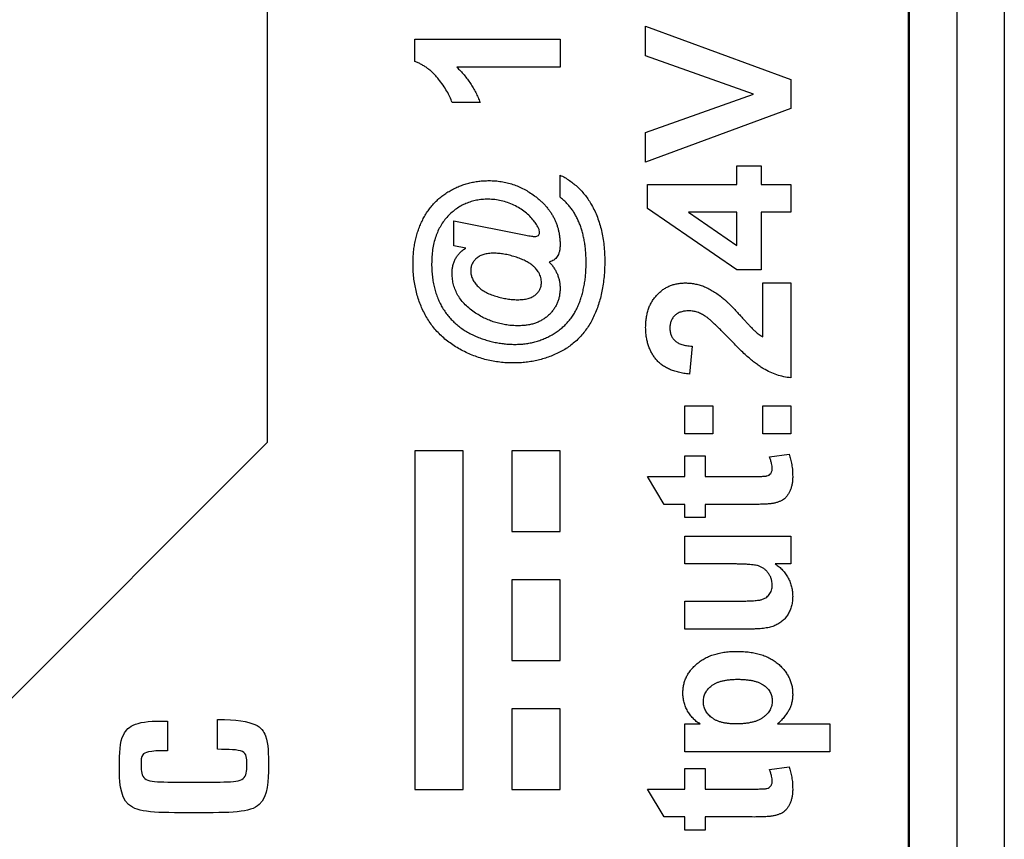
# Model space of a CAD drawing. Header units: millimetres. Extents: x 10 to 272, y 8 to 208.
# Tile 15 of 75: x 88.05 to 90.59, y 45.8 to 47.92. Entities that reach past the tile are written whole.
import ezdxf

# ---------------------------------------------------------------- set-up
doc = ezdxf.new("R2010")
doc.units = ezdxf.units.MM

msp = doc.modelspace()

# ---------------------------------------------------------------- linework, layer by layer
at = {"color": 7, "linetype": 'Continuous', "lineweight": 25}
for p, q in [((90.3436, 35.5375), (90.3436, 53.1723)), ((90.4662, 53.1723), (90.4662, 35.5375)), ((90.5887, 53.1723), (90.5887, 35.5375)), ((90.3412, 35.7069), (90.3412, 53.0029)), ((88.6844, 48.1743), (88.6844, 46.828)), ((89.6623, 47.8275), (89.6623, 47.904)), ((89.6623, 47.904), (90.0373, 47.7659)), ((89.0662, 47.8704), (89.4412, 47.8704)), ((89.0662, 47.8125), (89.0662, 47.8704)), ((89.4412, 47.8704), (89.4412, 47.7983)), ((89.9412, 47.7286), (89.6623, 47.8275)), ((89.4412, 47.7983), (89.1742, 47.7983)), ((90.0373, 47.7659), (90.0373, 47.6917)), ((89.6623, 47.6292), (89.9412, 47.7286)), ((89.2344, 47.7069), (89.1623, 47.7069)), ((90.0373, 47.6917), (89.6623, 47.5531)), ((89.6623, 47.5531), (89.6623, 47.6292)), ((89.8979, 47.4954), (89.8979, 47.5435)), ((89.8979, 47.5435), (89.9604, 47.5435)), ((89.9604, 47.5435), (89.9604, 47.4954)), ((89.4412, 47.4622), (89.4412, 47.5194)), ((89.6671, 47.4954), (89.8979, 47.4954)), ((89.6671, 47.4328), (89.6671, 47.4954)), ((89.9604, 47.4954), (90.0373, 47.4954)), ((90.0373, 47.4954), (90.0373, 47.4233)), ((89.8981, 47.2742), (89.6671, 47.4328)), ((89.8979, 47.4233), (89.7731, 47.4233)), ((89.7731, 47.4233), (89.8979, 47.3375)), ((89.8979, 47.3375), (89.8979, 47.4233)), ((90.0373, 47.4233), (89.9604, 47.4233)), ((89.9604, 47.4233), (89.9604, 47.2742)), ((89.1671, 47.3368), (89.1671, 47.4013)), ((89.1671, 47.4013), (89.3526, 47.3642)), ((89.1981, 47.3308), (89.1671, 47.3368)), ((89.9604, 47.2742), (89.8981, 47.2742)), ((89.9652, 47.1012), (89.9652, 47.2406)), ((89.9652, 47.2406), (90.0373, 47.2406)), ((90.0373, 47.2406), (90.0373, 46.9954)), ((89.7825, 47.0771), (89.7755, 47.005)), ((89.7633, 46.8511), (89.7633, 46.9233)), ((89.7633, 46.9233), (89.8354, 46.9233)), ((89.8354, 46.9233), (89.8354, 46.8511)), ((89.9652, 46.8511), (89.9652, 46.9233)), ((89.9652, 46.9233), (90.0373, 46.9233)), ((90.0373, 46.9233), (90.0373, 46.8511)), ((89.8354, 46.8511), (89.7633, 46.8511)), ((90.0373, 46.8511), (89.9652, 46.8511)), ((88.6844, 46.828), (87.7326, 45.8761)), ((89.1912, 46.8069), (89.0662, 46.8069)), ((89.0662, 46.8069), (89.0662, 45.9319)), ((89.1912, 45.9319), (89.1912, 46.8069)), ((89.4412, 46.8069), (89.3162, 46.8069)), ((89.3162, 46.8069), (89.3162, 46.5986)), ((89.4412, 46.5986), (89.4412, 46.8069)), ((89.7633, 46.7406), (89.7633, 46.7935)), ((89.7633, 46.7935), (89.8162, 46.7935)), ((89.8162, 46.7935), (89.8162, 46.7406)), ((89.9823, 46.7911), (90.0326, 46.7983)), ((89.7104, 46.6685), (89.6671, 46.7406)), ((89.6671, 46.7406), (89.7633, 46.7406)), ((89.8162, 46.7406), (89.934, 46.7406)), ((89.7633, 46.6685), (89.7104, 46.6685)), ((89.7633, 46.6348), (89.7633, 46.6685)), ((89.9376, 46.6685), (89.8162, 46.6685)), ((89.8162, 46.6685), (89.8162, 46.6348)), ((89.8162, 46.6348), (89.7633, 46.6348)), ((89.3162, 46.5986), (89.4412, 46.5986)), ((89.7633, 46.5146), (89.7633, 46.5867)), ((89.7633, 46.5867), (90.0373, 46.5867)), ((90.0373, 46.5867), (90.0373, 46.5146)), ((89.8794, 46.5146), (89.7633, 46.5146)), ((90.0373, 46.5146), (89.997, 46.5146)), ((89.3162, 46.4736), (89.3162, 46.2652)), ((89.4412, 46.4736), (89.3162, 46.4736)), ((89.4412, 46.2652), (89.4412, 46.4736)), ((89.7633, 46.3463), (89.7633, 46.4185)), ((89.7633, 46.4185), (89.8897, 46.4185)), ((89.9358, 46.3463), (89.7633, 46.3463)), ((89.3162, 46.2652), (89.4412, 46.2652)), ((89.3162, 46.1402), (89.3162, 45.9319)), ((89.4412, 46.1402), (89.3162, 46.1402)), ((89.4412, 45.9319), (89.4412, 46.1402)), ((88.5563, 46.0357), (88.5563, 46.1125)), ((88.4269, 46.1084), (88.4269, 46.0321)), ((89.7633, 46.1011), (89.8028, 46.1011)), ((89.7633, 46.029), (89.7633, 46.1011)), ((90.0029, 46.1011), (90.1383, 46.1011)), ((90.1383, 46.1011), (90.1383, 46.029)), ((90.1383, 46.029), (89.7633, 46.029)), ((89.7633, 45.9329), (89.7633, 45.9858)), ((89.7633, 45.9858), (89.8162, 45.9858)), ((89.8162, 45.9858), (89.8162, 45.9329)), ((89.9823, 45.9834), (90.0326, 45.9906)), ((89.0662, 45.9319), (89.1912, 45.9319)), ((89.3162, 45.9319), (89.4412, 45.9319)), ((89.7104, 45.8608), (89.6671, 45.9329)), ((89.6671, 45.9329), (89.7633, 45.9329)), ((89.8162, 45.9329), (89.934, 45.9329)), ((89.7633, 45.8608), (89.7104, 45.8608)), ((89.7633, 45.8271), (89.7633, 45.8608)), ((89.9376, 45.8608), (89.8162, 45.8608)), ((89.8162, 45.8608), (89.8162, 45.8271)), ((89.8162, 45.8271), (89.7633, 45.8271))]:
    msp.add_line(p, q, dxfattribs=at)
for points, knots in [([(89.1623, 47.7069), (89.1605, 47.7117), (89.1568, 47.7218), (89.1487, 47.7366), (89.1388, 47.7521), (89.1291, 47.7651), (89.1204, 47.7754), (89.1135, 47.7826), (89.1064, 47.7893), (89.0988, 47.7952), (89.0911, 47.8005), (89.0831, 47.8052), (89.0748, 47.8093), (89.0691, 47.8115), (89.0662, 47.8125)], [0, 0, 0, 0, 0.1044728, 0.2186534, 0.3428559, 0.4792695, 0.549541, 0.6174241, 0.6835352, 0.7485971, 0.812176, 0.8748693, 0.9374294, 1, 1, 1, 1]), ([(89.1742, 47.7983), (89.1775, 47.795), (89.1841, 47.7885), (89.1933, 47.7781), (89.2019, 47.7674), (89.2097, 47.7561), (89.2169, 47.7445), (89.2235, 47.7324), (89.2294, 47.7199), (89.2328, 47.7112), (89.2344, 47.7069)], [0, 0, 0, 0, 0.126571, 0.251425, 0.376425, 0.500093, 0.624181, 0.748133, 0.873869, 1, 1, 1, 1]), ([(89.4412, 47.5194), (89.4455, 47.5173), (89.4539, 47.513), (89.4659, 47.5053), (89.4771, 47.4968), (89.4877, 47.4876), (89.4976, 47.4775), (89.5067, 47.4666), (89.5152, 47.4548), (89.5202, 47.4464), (89.5227, 47.4421)], [0, 0, 0, 0, 0.125739, 0.249742, 0.372451, 0.495627, 0.618991, 0.743315, 0.870273, 1, 1, 1, 1]), ([(89.0614, 47.2913), (89.0614, 47.2965), (89.0616, 47.3067), (89.0628, 47.3219), (89.0648, 47.3366), (89.0674, 47.3509), (89.071, 47.3648), (89.0753, 47.3782), (89.0803, 47.3912), (89.0862, 47.4037), (89.0927, 47.4157), (89.0999, 47.427), (89.1078, 47.4375), (89.1163, 47.4473), (89.1256, 47.4564), (89.1354, 47.4647), (89.146, 47.4723), (89.1572, 47.4791), (89.1688, 47.4852), (89.1807, 47.4905), (89.1928, 47.495), (89.2053, 47.4987), (89.218, 47.5014), (89.231, 47.5035), (89.2443, 47.5048), (89.2532, 47.5049), (89.2577, 47.505)], [0, 0, 0, 0, 0.047926, 0.094372, 0.139916, 0.184461, 0.228205, 0.271478, 0.313997, 0.356454, 0.398204, 0.439226, 0.479353, 0.519354, 0.558773, 0.598324, 0.638089, 0.678306, 0.718591, 0.758397, 0.798191, 0.837839, 0.877689, 0.918022, 0.958752, 1, 1, 1, 1]), ([(89.2577, 47.505), (89.263, 47.5049), (89.2736, 47.5047), (89.2893, 47.5027), (89.3046, 47.4998), (89.3195, 47.4954), (89.334, 47.4898), (89.3482, 47.4832), (89.3619, 47.4752), (89.3706, 47.469), (89.375, 47.4659)], [0, 0, 0, 0, 0.127184, 0.252781, 0.376238, 0.498607, 0.621943, 0.746055, 0.871729, 1, 1, 1, 1]), ([(89.375, 47.4659), (89.3777, 47.4638), (89.383, 47.4598), (89.3905, 47.4532), (89.3975, 47.4466), (89.4039, 47.4396), (89.41, 47.4326), (89.4154, 47.4252), (89.4202, 47.4176), (89.4248, 47.4099), (89.4285, 47.4018), (89.432, 47.3936), (89.4348, 47.3852), (89.4371, 47.3766), (89.439, 47.3677), (89.4402, 47.3586), (89.4411, 47.3493), (89.4412, 47.343), (89.4412, 47.3399)], [0, 0, 0, 0, 0.068705, 0.1352383, 0.2005474, 0.264442, 0.3274542, 0.3887435, 0.4496811, 0.5099049, 0.5700431, 0.6298724, 0.6898778, 0.7503064, 0.810903, 0.8728959, 0.9360551, 1, 1, 1, 1]), ([(89.5085, 47.2917), (89.5084, 47.2965), (89.5083, 47.3061), (89.5076, 47.3201), (89.5062, 47.3336), (89.5044, 47.3467), (89.502, 47.3591), (89.4992, 47.3711), (89.4957, 47.3825), (89.4918, 47.3935), (89.4873, 47.4039), (89.4823, 47.4138), (89.4768, 47.4232), (89.4708, 47.4321), (89.4641, 47.4404), (89.457, 47.4483), (89.4494, 47.4556), (89.4439, 47.46), (89.4412, 47.4622)], [0, 0, 0, 0, 0.076656, 0.150635, 0.222099, 0.291097, 0.357882, 0.422464, 0.485201, 0.546055, 0.605864, 0.663812, 0.721198, 0.777517, 0.833476, 0.888856, 0.944462, 1, 1, 1, 1]), ([(89.2552, 47.4569), (89.2501, 47.4568), (89.2401, 47.4566), (89.2254, 47.4544), (89.2114, 47.4509), (89.1981, 47.4461), (89.1853, 47.4399), (89.1732, 47.4323), (89.1618, 47.4233), (89.1511, 47.4129), (89.1412, 47.4014), (89.1327, 47.3886), (89.1255, 47.3748), (89.1196, 47.3599), (89.115, 47.3439), (89.1118, 47.3268), (89.1098, 47.3086), (89.1096, 47.2961), (89.1094, 47.2897)], [0, 0, 0, 0, 0.061186, 0.120208, 0.17761, 0.234285, 0.290847, 0.347821, 0.405949, 0.465789, 0.526668, 0.587884, 0.649971, 0.713882, 0.780309, 0.849877, 0.922867, 1, 1, 1, 1]), ([(89.3736, 47.4009), (89.3703, 47.405), (89.3634, 47.4132), (89.3512, 47.4239), (89.3374, 47.4335), (89.3222, 47.4417), (89.306, 47.4485), (89.2894, 47.4534), (89.2724, 47.4563), (89.2609, 47.4567), (89.2552, 47.4569)], [0, 0, 0, 0, 0.117162, 0.236625, 0.359744, 0.488585, 0.618913, 0.74671, 0.872754, 1, 1, 1, 1]), ([(89.5227, 47.4421), (89.5254, 47.4371), (89.531, 47.4268), (89.5377, 47.4106), (89.5436, 47.3936), (89.5483, 47.3758), (89.5521, 47.3572), (89.5547, 47.3377), (89.5563, 47.3174), (89.5565, 47.3036), (89.5566, 47.2966)], [0, 0, 0, 0, 0.1143212, 0.2304174, 0.3493065, 0.4707728, 0.5965783, 0.7260502, 0.8607197, 1, 1, 1, 1]), ([(89.3883, 47.3704), (89.3881, 47.3725), (89.3876, 47.3772), (89.3845, 47.3844), (89.3799, 47.3925), (89.3758, 47.3979), (89.3736, 47.4009)], [0, 0, 0, 0, 0.185616, 0.410674, 0.680101, 1, 1, 1, 1]), ([(89.3526, 47.3642), (89.3553, 47.3637), (89.3601, 47.3628), (89.3666, 47.3618), (89.3715, 47.361), (89.3742, 47.3608), (89.3754, 47.3608)], [0, 0, 0, 0, 0.354911, 0.639002, 0.852954, 1, 1, 1, 1]), ([(89.3754, 47.3608), (89.3773, 47.3608), (89.3807, 47.361), (89.3851, 47.3632), (89.3878, 47.3665), (89.3881, 47.3691), (89.3883, 47.3704)], [0, 0, 0, 0, 0.315548, 0.569646, 0.790216, 1, 1, 1, 1]), ([(89.4412, 47.3399), (89.4411, 47.3366), (89.441, 47.3305), (89.4396, 47.322), (89.4375, 47.3147), (89.4344, 47.3086), (89.4303, 47.3037), (89.4254, 47.2997), (89.4197, 47.2966), (89.4155, 47.2954), (89.4133, 47.2947)], [0, 0, 0, 0, 0.167207, 0.3153616, 0.443969, 0.5592116, 0.666803, 0.7735731, 0.8824886, 1, 1, 1, 1]), ([(89.1623, 47.2652), (89.1624, 47.2688), (89.1626, 47.2758), (89.1644, 47.2858), (89.1671, 47.2952), (89.1711, 47.3039), (89.1762, 47.3118), (89.1824, 47.319), (89.1896, 47.3255), (89.1952, 47.329), (89.1981, 47.3308)], [0, 0, 0, 0, 0.136997, 0.26615, 0.389971, 0.509867, 0.628245, 0.748328, 0.871021, 1, 1, 1, 1]), ([(89.2697, 47.3175), (89.2674, 47.3174), (89.2629, 47.3174), (89.2563, 47.3167), (89.2502, 47.3158), (89.2444, 47.3144), (89.2391, 47.3126), (89.2342, 47.3104), (89.2298, 47.3077), (89.2245, 47.3038), (89.2189, 47.2981), (89.2139, 47.2903), (89.211, 47.2815), (89.2106, 47.2753), (89.2104, 47.2722)], [0, 0, 0, 0, 0.082533, 0.160868, 0.235309, 0.305549, 0.371899, 0.435717, 0.497225, 0.557479, 0.671607, 0.779574, 0.887318, 1, 1, 1, 1]), ([(89.37, 47.2857), (89.3672, 47.2879), (89.3612, 47.2924), (89.3507, 47.2981), (89.3385, 47.3035), (89.3249, 47.3082), (89.3107, 47.3123), (89.2966, 47.3153), (89.2829, 47.3171), (89.274, 47.3174), (89.2697, 47.3175)], [0, 0, 0, 0, 0.099685, 0.2107599, 0.335366, 0.4731912, 0.6149238, 0.7500229, 0.8775698, 1, 1, 1, 1]), ([(89.3212, 47.0338), (89.3152, 47.0339), (89.3034, 47.0341), (89.2857, 47.0358), (89.2683, 47.0383), (89.2513, 47.042), (89.2346, 47.0466), (89.2182, 47.0525), (89.2021, 47.0592), (89.1864, 47.067), (89.1713, 47.0756), (89.1571, 47.0853), (89.1439, 47.0955), (89.1317, 47.1066), (89.1203, 47.1184), (89.1101, 47.131), (89.1008, 47.1444), (89.0925, 47.1586), (89.0852, 47.1733), (89.0788, 47.1887), (89.0734, 47.2045), (89.069, 47.2209), (89.0656, 47.2377), (89.0631, 47.2551), (89.0617, 47.273), (89.0615, 47.2851), (89.0614, 47.2913)], [0, 0, 0, 0, 0.043719, 0.086677, 0.12937, 0.171653, 0.213799, 0.256073, 0.298521, 0.34137, 0.383962, 0.425446, 0.466227, 0.506225, 0.545928, 0.585308, 0.624974, 0.664801, 0.705033, 0.745203, 0.785968, 0.827086, 0.868862, 0.911528, 0.955184, 1, 1, 1, 1]), ([(89.1094, 47.2897), (89.1095, 47.2842), (89.1097, 47.2734), (89.1111, 47.2576), (89.1132, 47.2424), (89.1163, 47.2278), (89.1204, 47.2139), (89.1253, 47.2006), (89.131, 47.1878), (89.1377, 47.1759), (89.1451, 47.1646), (89.1533, 47.154), (89.1622, 47.144), (89.1719, 47.1349), (89.1822, 47.1264), (89.1933, 47.1187), (89.2052, 47.1117), (89.2176, 47.1054), (89.2305, 47.0999), (89.2435, 47.0951), (89.2568, 47.091), (89.2701, 47.0878), (89.2836, 47.0851), (89.2972, 47.0833), (89.3109, 47.0821), (89.3201, 47.082), (89.3247, 47.0819)], [0, 0, 0, 0, 0.048797, 0.095964, 0.141417, 0.185363, 0.228288, 0.270286, 0.311356, 0.352135, 0.392166, 0.431861, 0.471296, 0.510528, 0.550255, 0.590106, 0.63075, 0.672188, 0.713893, 0.755186, 0.796191, 0.836814, 0.877438, 0.918106, 0.959002, 1, 1, 1, 1]), ([(89.5566, 47.2966), (89.5565, 47.2898), (89.5563, 47.2764), (89.5549, 47.2567), (89.5527, 47.2377), (89.5495, 47.2194), (89.5456, 47.2017), (89.5406, 47.1849), (89.5349, 47.1686), (89.5281, 47.1532), (89.5206, 47.1385), (89.512, 47.1249), (89.5027, 47.1121), (89.4925, 47.1003), (89.4814, 47.0896), (89.4695, 47.0798), (89.4568, 47.0708), (89.4432, 47.0631), (89.4291, 47.0562), (89.4145, 47.0503), (89.3998, 47.0452), (89.3846, 47.0411), (89.3692, 47.0378), (89.3535, 47.0356), (89.3374, 47.0341), (89.3267, 47.0339), (89.3212, 47.0338)], [0, 0, 0, 0, 0.051109, 0.100443, 0.148304, 0.194629, 0.239701, 0.283749, 0.32665, 0.368881, 0.410135, 0.450219, 0.489595, 0.528351, 0.566876, 0.605313, 0.644033, 0.683248, 0.722736, 0.761738, 0.800888, 0.840035, 0.879383, 0.919048, 0.95922, 1, 1, 1, 1]), ([(89.3247, 47.0819), (89.3292, 47.082), (89.338, 47.0821), (89.3511, 47.0835), (89.364, 47.0854), (89.3764, 47.0884), (89.3886, 47.0921), (89.4006, 47.0966), (89.4121, 47.102), (89.4234, 47.1081), (89.4341, 47.115), (89.4441, 47.1227), (89.4533, 47.131), (89.4618, 47.1399), (89.4696, 47.1496), (89.4766, 47.1599), (89.4828, 47.1708), (89.4883, 47.1825), (89.4931, 47.1946), (89.4972, 47.2072), (89.5006, 47.2203), (89.5035, 47.2337), (89.5058, 47.2476), (89.5073, 47.2619), (89.5083, 47.2766), (89.5084, 47.2866), (89.5085, 47.2917)], [0, 0, 0, 0, 0.042426, 0.084079, 0.12509, 0.165716, 0.20604, 0.246307, 0.28681, 0.327539, 0.368051, 0.407984, 0.447122, 0.48622, 0.525364, 0.564617, 0.60463, 0.645235, 0.686734, 0.728625, 0.771505, 0.815103, 0.85952, 0.905064, 0.951864, 1, 1, 1, 1]), ([(89.386, 47.2673), (89.3851, 47.2689), (89.3832, 47.2721), (89.3795, 47.2767), (89.3751, 47.2813), (89.3718, 47.2842), (89.37, 47.2857)], [0, 0, 0, 0, 0.2244127, 0.4622287, 0.7201175, 1, 1, 1, 1]), ([(89.4133, 47.2947), (89.4155, 47.2923), (89.4199, 47.2874), (89.4255, 47.2795), (89.4304, 47.2714), (89.4343, 47.263), (89.4374, 47.2543), (89.4396, 47.2453), (89.4409, 47.236), (89.4411, 47.2297), (89.4412, 47.2265)], [0, 0, 0, 0, 0.1318, 0.259299, 0.384129, 0.506915, 0.628316, 0.750107, 0.873576, 1, 1, 1, 1]), ([(89.223, 47.1629), (89.2182, 47.1663), (89.2089, 47.1728), (89.1964, 47.1839), (89.1859, 47.1957), (89.1773, 47.2082), (89.1706, 47.2215), (89.1657, 47.2354), (89.1629, 47.2501), (89.1625, 47.2601), (89.1623, 47.2652)], [0, 0, 0, 0, 0.141373, 0.274871, 0.400694, 0.522347, 0.64014, 0.758399, 0.877115, 1, 1, 1, 1]), ([(89.2104, 47.2722), (89.2106, 47.2687), (89.211, 47.2618), (89.2144, 47.2517), (89.2199, 47.242), (89.2273, 47.2329), (89.2366, 47.2244), (89.2479, 47.2172), (89.2609, 47.211), (89.2753, 47.2061), (89.2901, 47.2024), (89.3043, 47.1994), (89.3177, 47.1977), (89.3264, 47.1974), (89.3305, 47.1973)], [0, 0, 0, 0, 0.066647, 0.133685, 0.204101, 0.279833, 0.360699, 0.446338, 0.538117, 0.638519, 0.738997, 0.83277, 0.91957, 1, 1, 1, 1]), ([(89.3931, 47.2411), (89.393, 47.2434), (89.3929, 47.248), (89.3914, 47.2547), (89.3893, 47.2612), (89.3871, 47.2653), (89.386, 47.2673)], [0, 0, 0, 0, 0.252348, 0.498201, 0.746615, 1, 1, 1, 1]), ([(89.3305, 47.1973), (89.3331, 47.1973), (89.3381, 47.1974), (89.3454, 47.198), (89.3521, 47.199), (89.3584, 47.2003), (89.364, 47.2021), (89.3692, 47.2043), (89.3738, 47.2068), (89.3792, 47.2107), (89.3847, 47.2163), (89.3895, 47.2238), (89.3926, 47.2322), (89.3929, 47.2381), (89.3931, 47.2411)], [0, 0, 0, 0, 0.090235, 0.175467, 0.254231, 0.328604, 0.397562, 0.462298, 0.52422, 0.582551, 0.692153, 0.794913, 0.895172, 1, 1, 1, 1]), ([(89.6623, 47.1255), (89.6624, 47.1298), (89.6626, 47.1383), (89.6639, 47.1507), (89.6663, 47.1624), (89.6694, 47.1734), (89.6735, 47.1836), (89.6786, 47.1932), (89.6847, 47.2019), (89.6915, 47.2099), (89.699, 47.2171), (89.7069, 47.2234), (89.7154, 47.2287), (89.7243, 47.2331), (89.7337, 47.2364), (89.7435, 47.2388), (89.7538, 47.2404), (89.7608, 47.2405), (89.7643, 47.2406)], [0, 0, 0, 0, 0.075672, 0.147381, 0.216085, 0.281698, 0.34546, 0.407486, 0.468731, 0.529782, 0.590033, 0.648548, 0.705954, 0.763102, 0.820289, 0.878479, 0.938226, 1, 1, 1, 1]), ([(89.7643, 47.2406), (89.7684, 47.2405), (89.7765, 47.2403), (89.7885, 47.2386), (89.8002, 47.2359), (89.8117, 47.232), (89.8232, 47.227), (89.8347, 47.2205), (89.8467, 47.2131), (89.8544, 47.2072), (89.8584, 47.2042)], [0, 0, 0, 0, 0.119176, 0.236427, 0.352664, 0.469086, 0.589463, 0.717601, 0.854189, 1, 1, 1, 1]), ([(89.4412, 47.2265), (89.4411, 47.2231), (89.441, 47.2164), (89.4394, 47.2067), (89.4373, 47.1973), (89.434, 47.1884), (89.4298, 47.1799), (89.4246, 47.1719), (89.4187, 47.1643), (89.4118, 47.1573), (89.4042, 47.1508), (89.3959, 47.1452), (89.3869, 47.1406), (89.3774, 47.1366), (89.3672, 47.1336), (89.3565, 47.1316), (89.3451, 47.1302), (89.3374, 47.1301), (89.3334, 47.13)], [0, 0, 0, 0, 0.062957, 0.123259, 0.182259, 0.240341, 0.298046, 0.356287, 0.415588, 0.476416, 0.538117, 0.599428, 0.661074, 0.72454, 0.789212, 0.856601, 0.926415, 1, 1, 1, 1]), ([(89.8584, 47.2042), (89.8598, 47.2031), (89.8629, 47.2006), (89.8676, 47.1965), (89.8728, 47.1917), (89.8785, 47.1862), (89.8845, 47.1801), (89.8911, 47.1733), (89.8979, 47.1658), (89.9052, 47.1579), (89.9122, 47.15), (89.919, 47.1428), (89.9249, 47.1362), (89.9304, 47.1306), (89.9351, 47.1256), (89.9391, 47.1215), (89.9426, 47.1181), (89.9479, 47.1134), (89.9551, 47.1074), (89.9619, 47.1032), (89.9652, 47.1012)], [0, 0, 0, 0, 0.036975, 0.079193, 0.126701, 0.179184, 0.237369, 0.300559, 0.369153, 0.443112, 0.516018, 0.582473, 0.642137, 0.69462, 0.740679, 0.779589, 0.812074, 0.837814, 0.922565, 1, 1, 1, 1]), ([(89.3334, 47.13), (89.3284, 47.1301), (89.3185, 47.1303), (89.3038, 47.1318), (89.2895, 47.1345), (89.2755, 47.1381), (89.2618, 47.1427), (89.2485, 47.1483), (89.2355, 47.155), (89.2272, 47.1602), (89.223, 47.1629)], [0, 0, 0, 0, 0.12803, 0.254067, 0.378286, 0.501796, 0.624605, 0.748206, 0.873296, 1, 1, 1, 1]), ([(89.774, 47.1685), (89.7703, 47.1683), (89.7632, 47.1681), (89.7532, 47.1659), (89.7446, 47.1621), (89.7374, 47.1569), (89.7318, 47.1503), (89.7276, 47.1425), (89.7253, 47.1336), (89.725, 47.1273), (89.7248, 47.124)], [0, 0, 0, 0, 0.14914, 0.282162, 0.404656, 0.52111, 0.634416, 0.748796, 0.868711, 1, 1, 1, 1]), ([(89.8174, 47.1542), (89.8138, 47.1564), (89.8068, 47.1605), (89.7959, 47.1651), (89.7849, 47.1679), (89.7776, 47.1683), (89.774, 47.1685)], [0, 0, 0, 0, 0.272796, 0.526191, 0.766904, 1, 1, 1, 1]), ([(89.8779, 47.0968), (89.8744, 47.1005), (89.8675, 47.1076), (89.8578, 47.1176), (89.8488, 47.1264), (89.8409, 47.1342), (89.8337, 47.1408), (89.8275, 47.1463), (89.8222, 47.1507), (89.8189, 47.1531), (89.8174, 47.1542)], [0, 0, 0, 0, 0.18509, 0.352357, 0.50308, 0.637279, 0.752473, 0.851886, 0.934339, 1, 1, 1, 1]), ([(89.7755, 47.005), (89.7706, 47.0056), (89.7612, 47.0067), (89.7476, 47.0095), (89.7351, 47.0131), (89.7237, 47.0175), (89.7132, 47.0227), (89.7039, 47.0289), (89.6957, 47.0359), (89.6886, 47.0437), (89.6824, 47.0522), (89.677, 47.0611), (89.6725, 47.0706), (89.6688, 47.0806), (89.6658, 47.0911), (89.6639, 47.1021), (89.6625, 47.1136), (89.6624, 47.1215), (89.6623, 47.1255)], [0, 0, 0, 0, 0.079436, 0.154013, 0.224141, 0.289934, 0.352732, 0.412726, 0.470303, 0.527169, 0.583502, 0.639948, 0.696585, 0.753727, 0.812707, 0.872963, 0.935035, 1, 1, 1, 1]), ([(89.7248, 47.124), (89.725, 47.1207), (89.7253, 47.1144), (89.7278, 47.1054), (89.7321, 47.0976), (89.737, 47.092), (89.7418, 47.0882), (89.746, 47.0856), (89.7508, 47.0834), (89.756, 47.0814), (89.7619, 47.0799), (89.7682, 47.0786), (89.7752, 47.0776), (89.78, 47.0773), (89.7825, 47.0771)], [0, 0, 0, 0, 0.116899, 0.225824, 0.330086, 0.435451, 0.490307, 0.548244, 0.610767, 0.677675, 0.749189, 0.826859, 0.910112, 1, 1, 1, 1]), ([(90.0373, 46.9954), (90.0312, 46.9962), (90.0188, 46.9979), (90.0008, 47.003), (89.9833, 47.0098), (89.969, 47.0173), (89.9575, 47.0247), (89.9481, 47.0314), (89.938, 47.0394), (89.9273, 47.0486), (89.9159, 47.0589), (89.9038, 47.0704), (89.891, 47.0832), (89.8824, 47.0921), (89.8779, 47.0968)], [0, 0, 0, 0, 0.096357, 0.192661, 0.289455, 0.388479, 0.441921, 0.501521, 0.567883, 0.640892, 0.720371, 0.806637, 0.900016, 1, 1, 1, 1]), ([(89.9893, 46.7612), (89.9891, 46.7631), (89.9889, 46.7674), (89.9875, 46.7743), (89.9853, 46.7823), (89.9834, 46.788), (89.9823, 46.7911)], [0, 0, 0, 0, 0.188355, 0.416521, 0.686885, 1, 1, 1, 1]), ([(90.0326, 46.7983), (90.0341, 46.7939), (90.0372, 46.785), (90.0399, 46.7708), (90.0418, 46.7558), (90.042, 46.7455), (90.0421, 46.7403)], [0, 0, 0, 0, 0.234887, 0.477823, 0.732737, 1, 1, 1, 1]), ([(89.934, 46.7406), (89.9368, 46.7406), (89.9421, 46.7406), (89.9497, 46.7406), (89.9563, 46.7408), (89.962, 46.7409), (89.9667, 46.741), (89.9705, 46.7414), (89.9734, 46.7417), (89.977, 46.7421), (89.9812, 46.7442), (89.985, 46.7477), (89.9872, 46.7513), (89.9884, 46.7543), (89.9892, 46.7577), (89.9892, 46.76), (89.9893, 46.7612)], [0, 0, 0, 0, 0.126615, 0.238669, 0.337297, 0.422484, 0.49311, 0.55043, 0.593244, 0.622719, 0.70998, 0.801126, 0.848399, 0.896671, 0.94723, 1, 1, 1, 1]), ([(90.0421, 46.7403), (90.042, 46.737), (90.0419, 46.7307), (90.0407, 46.7215), (90.0386, 46.7127), (90.0357, 46.7046), (90.0321, 46.6972), (90.0281, 46.6907), (90.0234, 46.6854), (90.0183, 46.681), (90.0123, 46.6775), (90.0055, 46.6747), (89.9978, 46.6723), (89.9924, 46.6713), (89.9895, 46.6708)], [0, 0, 0, 0, 0.1002513, 0.1957712, 0.2884085, 0.3782787, 0.4636896, 0.5418652, 0.6139443, 0.6822325, 0.7518621, 0.8277017, 0.9097183, 1, 1, 1, 1]), ([(89.9895, 46.6708), (89.9883, 46.6706), (89.9856, 46.6702), (89.9812, 46.6697), (89.9759, 46.6693), (89.9698, 46.669), (89.9629, 46.6687), (89.9552, 46.6686), (89.9467, 46.6684), (89.9407, 46.6684), (89.9376, 46.6685)], [0, 0, 0, 0, 0.0700652, 0.1558833, 0.2572498, 0.3743899, 0.5074015, 0.6562041, 0.8194483, 1, 1, 1, 1]), ([(89.9893, 46.4604), (89.9891, 46.4632), (89.9888, 46.4687), (89.9869, 46.4767), (89.9836, 46.4842), (89.9792, 46.4912), (89.9738, 46.4973), (89.9677, 46.5026), (89.961, 46.5067), (89.9547, 46.5094), (89.9487, 46.511), (89.9428, 46.5118), (89.9356, 46.5128), (89.927, 46.5134), (89.9171, 46.514), (89.9057, 46.5143), (89.893, 46.5146), (89.8841, 46.5146), (89.8794, 46.5146)], [0, 0, 0, 0, 0.060009, 0.11817, 0.176331, 0.235678, 0.29524, 0.352167, 0.408543, 0.464583, 0.498044, 0.540654, 0.592787, 0.654407, 0.726203, 0.807615, 0.898695, 1, 1, 1, 1]), ([(89.997, 46.5146), (90.0004, 46.5122), (90.0073, 46.5075), (90.0163, 46.4988), (90.0241, 46.489), (90.0306, 46.4783), (90.0357, 46.4669), (90.0395, 46.4551), (90.0417, 46.443), (90.042, 46.4347), (90.0421, 46.4306)], [0, 0, 0, 0, 0.126538, 0.251098, 0.375872, 0.502391, 0.628565, 0.752158, 0.875809, 1, 1, 1, 1]), ([(89.8897, 46.4185), (89.8943, 46.4185), (89.9031, 46.4185), (89.9155, 46.4186), (89.9265, 46.419), (89.9361, 46.4193), (89.9443, 46.4198), (89.9511, 46.4205), (89.9565, 46.4212), (89.9617, 46.4222), (89.967, 46.4243), (89.9726, 46.4271), (89.9775, 46.431), (89.9817, 46.4355), (89.9852, 46.4407), (89.9874, 46.4467), (89.9891, 46.4533), (89.9892, 46.458), (89.9893, 46.4604)], [0, 0, 0, 0, 0.112496, 0.213381, 0.303287, 0.380992, 0.44777, 0.503677, 0.547514, 0.580607, 0.63399, 0.685131, 0.734785, 0.784963, 0.835327, 0.887211, 0.941193, 1, 1, 1, 1]), ([(90.0421, 46.4306), (90.042, 46.4265), (90.0417, 46.4183), (90.0394, 46.4064), (90.0356, 46.3951), (90.0304, 46.3846), (90.0237, 46.3752), (90.0158, 46.367), (90.0066, 46.3603), (89.998, 46.3559), (89.9904, 46.3531), (89.9842, 46.3514), (89.9774, 46.3498), (89.9701, 46.3485), (89.9623, 46.3475), (89.9539, 46.3469), (89.9451, 46.3464), (89.939, 46.3464), (89.9358, 46.3463)], [0, 0, 0, 0, 0.080594, 0.158056, 0.233763, 0.309619, 0.384379, 0.456692, 0.5292, 0.603758, 0.64301, 0.684882, 0.72967, 0.777872, 0.828184, 0.882154, 0.939414, 1, 1, 1, 1]), ([(89.7585, 46.1813), (89.7586, 46.185), (89.7588, 46.1922), (89.7606, 46.2028), (89.7635, 46.2131), (89.7676, 46.2229), (89.7729, 46.2323), (89.7793, 46.2412), (89.7869, 46.2496), (89.7956, 46.2576), (89.8052, 46.265), (89.816, 46.2713), (89.8275, 46.2768), (89.8401, 46.281), (89.8535, 46.2846), (89.8678, 46.2869), (89.883, 46.2885), (89.8934, 46.2886), (89.8988, 46.2886)], [0, 0, 0, 0, 0.0555671, 0.109859, 0.1631562, 0.2166522, 0.2707656, 0.3260317, 0.3830913, 0.4430644, 0.5046299, 0.5673284, 0.6315888, 0.6984129, 0.7682799, 0.8415018, 0.9186424, 1, 1, 1, 1]), ([(89.8988, 46.2886), (89.9043, 46.2885), (89.915, 46.2884), (89.9306, 46.2868), (89.9453, 46.2844), (89.959, 46.2809), (89.9718, 46.2763), (89.9837, 46.2707), (89.9946, 46.2642), (90.0045, 46.2566), (90.0133, 46.2483), (90.021, 46.2396), (90.0275, 46.2304), (90.0328, 46.2208), (90.037, 46.2107), (90.04, 46.2003), (90.0418, 46.1893), (90.042, 46.1819), (90.0421, 46.1781)], [0, 0, 0, 0, 0.0816398, 0.1587741, 0.2317627, 0.3014815, 0.3684713, 0.4328471, 0.4952481, 0.5568949, 0.6167287, 0.6740208, 0.7293835, 0.7831694, 0.836551, 0.8901987, 0.9442856, 1, 1, 1, 1]), ([(89.8114, 46.1596), (89.8115, 46.1616), (89.8116, 46.1655), (89.8126, 46.1712), (89.8144, 46.1767), (89.8167, 46.1819), (89.8198, 46.1869), (89.8236, 46.1916), (89.828, 46.1961), (89.8331, 46.2003), (89.8389, 46.2042), (89.8454, 46.2075), (89.8527, 46.2103), (89.8606, 46.2126), (89.8693, 46.2143), (89.8787, 46.2156), (89.8888, 46.2165), (89.8958, 46.2165), (89.8994, 46.2165)], [0, 0, 0, 0, 0.05071, 0.100104, 0.148524, 0.196983, 0.246757, 0.298282, 0.351283, 0.407715, 0.466881, 0.528766, 0.594907, 0.665657, 0.740786, 0.8216, 0.907732, 1, 1, 1, 1]), ([(89.8994, 46.2165), (89.9033, 46.2165), (89.9107, 46.2164), (89.9214, 46.2157), (89.9313, 46.2144), (89.9404, 46.2127), (89.9486, 46.2105), (89.956, 46.2078), (89.9625, 46.2045), (89.9682, 46.2008), (89.9732, 46.1967), (89.9775, 46.1923), (89.9812, 46.1877), (89.9841, 46.1828), (89.9864, 46.1777), (89.9881, 46.1723), (89.9891, 46.1666), (89.9892, 46.1627), (89.9893, 46.1608)], [0, 0, 0, 0, 0.097563, 0.187729, 0.272029, 0.349422, 0.42103, 0.48716, 0.548062, 0.605685, 0.65921, 0.710719, 0.759885, 0.807898, 0.855234, 0.902316, 0.950529, 1, 1, 1, 1]), ([(89.8028, 46.1011), (89.7995, 46.1033), (89.793, 46.1076), (89.7844, 46.1155), (89.7768, 46.1245), (89.7703, 46.1345), (89.765, 46.1453), (89.7612, 46.1568), (89.7589, 46.1689), (89.7586, 46.1771), (89.7585, 46.1813)], [0, 0, 0, 0, 0.122318, 0.243971, 0.365926, 0.49062, 0.616243, 0.741787, 0.868738, 1, 1, 1, 1]), ([(90.0421, 46.1781), (90.0421, 46.1746), (90.0419, 46.1676), (90.04, 46.1574), (90.0374, 46.1476), (90.0334, 46.1382), (90.028, 46.1291), (90.0211, 46.1199), (90.0127, 46.1104), (90.0062, 46.1043), (90.0029, 46.1011)], [0, 0, 0, 0, 0.119466, 0.234541, 0.34708, 0.45852, 0.575257, 0.702649, 0.844308, 1, 1, 1, 1]), ([(89.8957, 46.1011), (89.8923, 46.1012), (89.8857, 46.1012), (89.8762, 46.1021), (89.8674, 46.1033), (89.8591, 46.1051), (89.8516, 46.1075), (89.8446, 46.1103), (89.8383, 46.1137), (89.8326, 46.1176), (89.8277, 46.1219), (89.8233, 46.1264), (89.8196, 46.1313), (89.8166, 46.1365), (89.8143, 46.1419), (89.8126, 46.1476), (89.8115, 46.1535), (89.8114, 46.1575), (89.8114, 46.1596)], [0, 0, 0, 0, 0.088182, 0.170778, 0.248633, 0.321519, 0.389889, 0.454892, 0.517123, 0.576722, 0.633671, 0.688639, 0.740882, 0.792402, 0.843594, 0.894636, 0.946387, 1, 1, 1, 1]), ([(89.9893, 46.1608), (89.9892, 46.1588), (89.989, 46.1547), (89.988, 46.1488), (89.9861, 46.1431), (89.9836, 46.1376), (89.9804, 46.1324), (89.9764, 46.1275), (89.9718, 46.1228), (89.9664, 46.1183), (89.9603, 46.1142), (89.9533, 46.1107), (89.9456, 46.1077), (89.9371, 46.1054), (89.9278, 46.1034), (89.9178, 46.1021), (89.907, 46.1013), (89.8995, 46.1012), (89.8957, 46.1011)], [0, 0, 0, 0, 0.049167, 0.097775, 0.145483, 0.193468, 0.242725, 0.293156, 0.346707, 0.402636, 0.461615, 0.524206, 0.590584, 0.661737, 0.737903, 0.819216, 0.906668, 1, 1, 1, 1]), ([(90.0326, 45.9906), (90.0341, 45.9862), (90.0372, 45.9773), (90.0399, 45.9631), (90.0418, 45.9481), (90.042, 45.9378), (90.0421, 45.9326)], [0, 0, 0, 0, 0.234887, 0.477823, 0.732737, 1, 1, 1, 1]), ([(89.9893, 45.9535), (89.9891, 45.9554), (89.9889, 45.9597), (89.9875, 45.9666), (89.9853, 45.9746), (89.9834, 45.9803), (89.9823, 45.9834)], [0, 0, 0, 0, 0.188355, 0.416521, 0.686885, 1, 1, 1, 1]), ([(89.934, 45.9329), (89.9368, 45.9329), (89.9421, 45.9329), (89.9497, 45.9329), (89.9563, 45.9331), (89.962, 45.9333), (89.9667, 45.9333), (89.9705, 45.9337), (89.9734, 45.934), (89.977, 45.9344), (89.9812, 45.9365), (89.985, 45.94), (89.9872, 45.9436), (89.9884, 45.9466), (89.9892, 45.95), (89.9892, 45.9523), (89.9893, 45.9535)], [0, 0, 0, 0, 0.126615, 0.238669, 0.337297, 0.422484, 0.49311, 0.55043, 0.593244, 0.622719, 0.70998, 0.801126, 0.848399, 0.896671, 0.94723, 1, 1, 1, 1]), ([(90.0421, 45.9326), (90.042, 45.9293), (90.0419, 45.923), (90.0407, 45.9138), (90.0386, 45.905), (90.0357, 45.8969), (90.0321, 45.8895), (90.0281, 45.883), (90.0234, 45.8777), (90.0183, 45.8733), (90.0123, 45.8698), (90.0055, 45.867), (89.9978, 45.8646), (89.9924, 45.8636), (89.9895, 45.8631)], [0, 0, 0, 0, 0.100251, 0.195771, 0.288408, 0.378279, 0.46369, 0.541865, 0.613944, 0.682232, 0.751862, 0.827702, 0.909718, 1, 1, 1, 1]), ([(89.9895, 45.8631), (89.9883, 45.8629), (89.9856, 45.8625), (89.9812, 45.862), (89.9759, 45.8616), (89.9698, 45.8614), (89.9629, 45.861), (89.9552, 45.8609), (89.9467, 45.8607), (89.9407, 45.8607), (89.9376, 45.8608)], [0, 0, 0, 0, 0.070065, 0.155883, 0.25725, 0.37439, 0.507401, 0.656204, 0.819448, 1, 1, 1, 1])]:
    msp.add_open_spline(points, degree=3, knots=knots, dxfattribs=at)
for points in [[(88.5563, 46.1125), (88.6559, 46.1125), (88.6879, 46.0728), (88.6879, 46.0001), (88.6879, 45.8716), (88.593, 45.8716), (88.4955, 45.8716)], [(88.4955, 45.8716), (88.3969, 45.8716), (88.3031, 45.8716), (88.3031, 46.0001), (88.3031, 46.0795), (88.3469, 46.1115), (88.4269, 46.1084)], [(88.4269, 46.0321), (88.3774, 46.0321), (88.3588, 46.0233), (88.3588, 46.0001), (88.3588, 45.9562), (88.4, 45.9506), (88.4955, 45.9506), (88.5909, 45.9506), (88.6322, 45.9562), (88.6322, 46.0001), (88.6322, 46.0362), (88.5857, 46.0347), (88.5563, 46.0357)]]:
    msp.add_open_spline(points, degree=3, dxfattribs=at)

doc.saveas('drawing.dxf')
